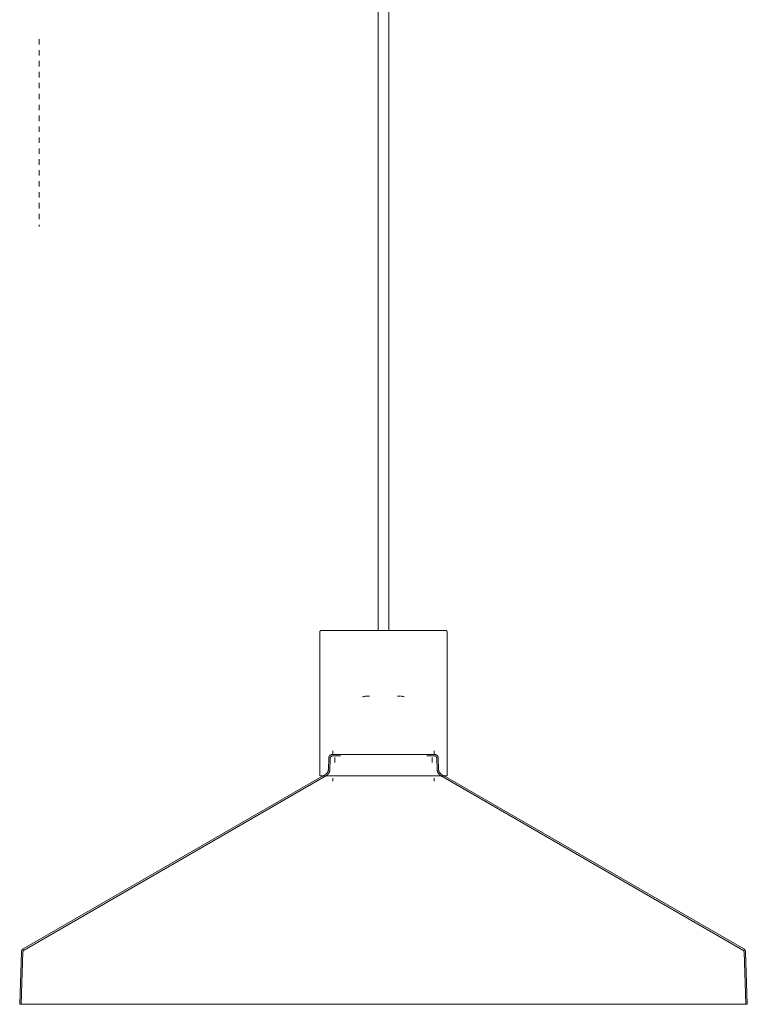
# Model space of a CAD drawing. Header units: millimetres. Extents: x 5395 to 10104, y 397 to 7363.
# Tile 5 of 9: x 6583 to 6983, y 1074 to 1616. Entities that reach past the tile are written whole.
import ezdxf

# ---------------------------------------------------------------- set-up
doc = ezdxf.new("R2010")
doc.units = ezdxf.units.MM
doc.linetypes.add('Dash', pattern=[6, 3, -3])
doc.layers.add('A-ANNO-DIMS', color=7, linetype='Dash', lineweight=9, true_color=0xd2d2d2)
doc.layers.add('E-LITE-EQPM', color=7, linetype='Continuous', lineweight=20)

# ---------------------------------------------------------------- blocks, each defined once
blk = doc.blocks.new('68595-7L_ 68596-7L_ 68596-7L  KOMBO400 - 64314-44-7L SAMBA Black_ribbon beige pendant lamp ø450-7L-596359-Alzado_PDF')
at = {"layer": 'E-LITE-EQPM', "lineweight": 9}
for p, q in [((6780.46, 1983.84), (6780.46, 1280)), ((6786.46, 1280), (6786.46, 1983.84)), ((6748.45, 1279.05), (6748.45, 1200)), ((6818.45, 1200), (6818.45, 1279.05)), ((6755.68, 1213.82), (6755.68, 1211.82)), ((6811.22, 1211.82), (6811.22, 1213.82)), ((6753.38, 1209.87), (6753.15, 1203.43)), ((6754.18, 1209.84), (6753.95, 1203.4)), ((6756.74, 1210.22), (6756.74, 1207.32)), ((6810.17, 1207.32), (6810.17, 1210.22)), ((6812.96, 1203.4), (6812.73, 1209.84)), ((6813.76, 1203.43), (6813.53, 1209.87)), ((6751.69, 1201), (6585.44, 1105.02)), ((6752.09, 1200.31), (6585.84, 1104.32)), ((6748.73, 1200), (6762.1, 1200)), ((6755.68, 1198.71), (6755.68, 1197.06)), ((6762.1, 1200), (6818.16, 1200)), ((6811.22, 1197.17), (6811.22, 1198.71)), ((6981.07, 1104.32), (6814.81, 1200.31)), ((6981.47, 1105.02), (6815.21, 1201)), ((6584.46, 1103.39), (6583.45, 1074.49)), ((6585.26, 1103.37), (6584.25, 1074.49)), ((6982.66, 1074.49), (6981.65, 1103.37)), ((6983.46, 1074.49), (6982.45, 1103.39)), ((6583.45, 1074.49), (6830.79, 1074.49)), ((6830.79, 1074.49), (6983.46, 1074.49))]:
    blk.add_line(p, q, dxfattribs=at)
at = {"layer": 'E-LITE-EQPM', "lineweight": 9, "flags": 128}
for points in [[(6748.45, 1279.05), (6748.45, 1279.09), (6748.46, 1279.13), (6748.46, 1279.17), (6748.46, 1279.2), (6748.47, 1279.24), (6748.48, 1279.28), (6748.49, 1279.31), (6748.5, 1279.35), (6748.51, 1279.39), (6748.53, 1279.42), (6748.54, 1279.46), (6748.56, 1279.49), (6748.58, 1279.52), (6748.6, 1279.56), (6748.62, 1279.59), (6748.64, 1279.62), (6748.66, 1279.65), (6748.69, 1279.68), (6748.71, 1279.71), (6748.74, 1279.73), (6748.77, 1279.76), (6748.8, 1279.78), (6748.83, 1279.81), (6748.86, 1279.83), (6748.89, 1279.85), (6748.92, 1279.87), (6748.95, 1279.89), (6748.99, 1279.91), (6749.02, 1279.92), (6749.06, 1279.94), (6749.09, 1279.95), (6749.13, 1279.96), (6749.17, 1279.97), (6749.2, 1279.98), (6749.24, 1279.99), (6749.28, 1279.99), (6749.32, 1280), (6749.35, 1280), (6749.39, 1280), (6749.4, 1280)], [(6762.68, 1280), (6761.61, 1280), (6760.59, 1280), (6759.6, 1280), (6758.64, 1280), (6757.73, 1280), (6756.86, 1280), (6756.03, 1280), (6755.24, 1280), (6754.5, 1280), (6753.81, 1280), (6753.16, 1280), (6752.57, 1280), (6752.02, 1280), (6751.52, 1280), (6751.07, 1280), (6750.68, 1280), (6750.33, 1280), (6750.04, 1280), (6749.81, 1280), (6749.62, 1280), (6749.5, 1280), (6749.42, 1280), (6749.4, 1280)], [(6749.4, 1280), (6749.43, 1280), (6749.51, 1280), (6749.65, 1280), (6749.84, 1280), (6750.08, 1280), (6750.38, 1280), (6750.73, 1280), (6751.13, 1280), (6751.58, 1280), (6752.09, 1280), (6752.64, 1280), (6753.25, 1280), (6753.9, 1280), (6754.6, 1280), (6755.35, 1280), (6756.14, 1280), (6756.98, 1280), (6757.85, 1280), (6758.77, 1280), (6759.73, 1280), (6760.72, 1280), (6761.76, 1280), (6762.68, 1280)], [(6817.5, 1280), (6817.48, 1280), (6817.4, 1280), (6817.26, 1280), (6817.07, 1280), (6816.83, 1280), (6816.53, 1280), (6816.18, 1280), (6815.78, 1280), (6815.32, 1280), (6814.82, 1280), (6814.26, 1280), (6813.66, 1280), (6813, 1280), (6812.3, 1280), (6811.56, 1280), (6810.77, 1280), (6809.93, 1280), (6809.05, 1280), (6808.13, 1280), (6807.18, 1280), (6806.18, 1280), (6805.15, 1280), (6804.08, 1280), (6802.98, 1280), (6801.85, 1280), (6800.69, 1280), (6799.5, 1280), (6798.29, 1280), (6797.05, 1280), (6795.79, 1280), (6794.51, 1280), (6793.22, 1280), (6791.9, 1280), (6790.58, 1280), (6789.24, 1280), (6787.89, 1280), (6786.54, 1280), (6785.18, 1280), (6783.82, 1280), (6782.46, 1280), (6781.1, 1280), (6779.74, 1280), (6778.39, 1280), (6777.05, 1280), (6775.72, 1280), (6774.4, 1280), (6773.09, 1280), (6771.8, 1280), (6770.53, 1280), (6769.28, 1280), (6768.06, 1280), (6766.85, 1280), (6765.68, 1280), (6764.53, 1280), (6763.41, 1280), (6762.68, 1280)], [(6804.23, 1280), (6805.29, 1280), (6806.32, 1280), (6807.31, 1280), (6808.26, 1280), (6809.18, 1280), (6810.05, 1280), (6810.88, 1280), (6811.66, 1280), (6812.4, 1280), (6813.1, 1280), (6813.74, 1280), (6814.34, 1280), (6814.89, 1280), (6815.39, 1280), (6815.83, 1280), (6816.23, 1280), (6816.57, 1280), (6816.86, 1280), (6817.1, 1280), (6817.28, 1280), (6817.41, 1280), (6817.48, 1280), (6817.5, 1280)], [(6817.5, 1280), (6817.54, 1280), (6817.58, 1280), (6817.62, 1279.99), (6817.66, 1279.99), (6817.69, 1279.98), (6817.73, 1279.97), (6817.77, 1279.96), (6817.8, 1279.95), (6817.84, 1279.94), (6817.87, 1279.93), (6817.91, 1279.91), (6817.94, 1279.89), (6817.98, 1279.87), (6818.01, 1279.86), (6818.04, 1279.83), (6818.07, 1279.81), (6818.1, 1279.79), (6818.13, 1279.76), (6818.16, 1279.74), (6818.18, 1279.71), (6818.21, 1279.68), (6818.24, 1279.66), (6818.26, 1279.63), (6818.28, 1279.6), (6818.3, 1279.56), (6818.32, 1279.53), (6818.34, 1279.5), (6818.36, 1279.46), (6818.37, 1279.43), (6818.39, 1279.4), (6818.4, 1279.36), (6818.41, 1279.32), (6818.42, 1279.29), (6818.43, 1279.25), (6818.44, 1279.21), (6818.44, 1279.18), (6818.45, 1279.14), (6818.45, 1279.1), (6818.45, 1279.06), (6818.45, 1279.05)], [(6771.95, 1243.46), (6772.29, 1243.55), (6772.63, 1243.63), (6772.98, 1243.7), (6773.32, 1243.75), (6773.67, 1243.79), (6774.02, 1243.81), (6774.37, 1243.82)], [(6775.7, 1243.82), (6775.53, 1243.82), (6775.36, 1243.82), (6775.21, 1243.82), (6775.08, 1243.82), (6774.95, 1243.82), (6774.84, 1243.82), (6774.75, 1243.82), (6774.67, 1243.82), (6774.6, 1243.82), (6774.54, 1243.82), (6774.51, 1243.82), (6774.48, 1243.82), (6774.47, 1243.82)], [(6774.48, 1243.82), (6774.5, 1243.82), (6774.53, 1243.82)], [(6792.43, 1243.82), (6792.41, 1243.82), (6792.37, 1243.82), (6792.32, 1243.82), (6792.26, 1243.82), (6792.18, 1243.82), (6792.09, 1243.82), (6791.98, 1243.82), (6791.86, 1243.82), (6791.73, 1243.82), (6791.58, 1243.82), (6791.42, 1243.82), (6791.25, 1243.82), (6791.07, 1243.82)], [(6792.36, 1243.82), (6792.4, 1243.82), (6792.43, 1243.82), (6792.44, 1243.82)], [(6792.79, 1243.82), (6793.14, 1243.8), (6793.49, 1243.76), (6793.84, 1243.71), (6794.18, 1243.65), (6794.53, 1243.57), (6794.87, 1243.48)], [(6753.38, 1209.87), (6753.38, 1209.95), (6753.39, 1210.03), (6753.4, 1210.11), (6753.41, 1210.19), (6753.43, 1210.27), (6753.45, 1210.35), (6753.48, 1210.43), (6753.5, 1210.5), (6753.53, 1210.58), (6753.56, 1210.65), (6753.6, 1210.72), (6753.64, 1210.8), (6753.68, 1210.87), (6753.72, 1210.93), (6753.77, 1211), (6753.82, 1211.06), (6753.87, 1211.12), (6753.92, 1211.18), (6753.98, 1211.24), (6754.04, 1211.3), (6754.1, 1211.35), (6754.16, 1211.4), (6754.23, 1211.45), (6754.3, 1211.49), (6754.36, 1211.54), (6754.43, 1211.58), (6754.51, 1211.61), (6754.58, 1211.65), (6754.65, 1211.68), (6754.73, 1211.71), (6754.81, 1211.73), (6754.88, 1211.75), (6754.96, 1211.77), (6755.04, 1211.79), (6755.12, 1211.8), (6755.2, 1211.81), (6755.28, 1211.82), (6755.36, 1211.82), (6755.39, 1211.82)], [(6754.18, 1209.84), (6754.18, 1209.89), (6754.18, 1209.94), (6754.19, 1209.99), (6754.2, 1210.04), (6754.21, 1210.09), (6754.22, 1210.13), (6754.24, 1210.18), (6754.25, 1210.23), (6754.27, 1210.27), (6754.29, 1210.32), (6754.31, 1210.36), (6754.33, 1210.4), (6754.36, 1210.44), (6754.39, 1210.48), (6754.41, 1210.52), (6754.44, 1210.56), (6754.47, 1210.6), (6754.51, 1210.64), (6754.54, 1210.67), (6754.58, 1210.7), (6754.61, 1210.74), (6754.65, 1210.77), (6754.69, 1210.8), (6754.73, 1210.82), (6754.77, 1210.85), (6754.81, 1210.87), (6754.86, 1210.9), (6754.9, 1210.92), (6754.95, 1210.93), (6754.99, 1210.95), (6755.04, 1210.97), (6755.09, 1210.98), (6755.13, 1210.99), (6755.18, 1211), (6755.23, 1211.01), (6755.28, 1211.01), (6755.33, 1211.02), (6755.37, 1211.02), (6755.39, 1211.02)], [(6790.1, 1211.82), (6789, 1211.82), (6787.9, 1211.82), (6786.78, 1211.82), (6785.67, 1211.82), (6784.55, 1211.82), (6783.42, 1211.82), (6782.3, 1211.82), (6781.18, 1211.82), (6780.07, 1211.82), (6778.95, 1211.82), (6777.85, 1211.82), (6776.76, 1211.82), (6775.67, 1211.82), (6774.6, 1211.82), (6773.54, 1211.82), (6772.5, 1211.82), (6771.48, 1211.82), (6770.47, 1211.82), (6769.49, 1211.82), (6768.52, 1211.82), (6767.59, 1211.82), (6766.67, 1211.82), (6765.79, 1211.82), (6764.93, 1211.82), (6764.1, 1211.82), (6763.3, 1211.82), (6762.54, 1211.82), (6761.81, 1211.82), (6761.11, 1211.82), (6760.45, 1211.82), (6759.83, 1211.82), (6759.24, 1211.82), (6758.69, 1211.82), (6758.18, 1211.82), (6757.72, 1211.82), (6757.29, 1211.82), (6756.91, 1211.82), (6756.56, 1211.82), (6756.26, 1211.82), (6756.01, 1211.82), (6755.8, 1211.82), (6755.63, 1211.82), (6755.51, 1211.82), (6755.43, 1211.82), (6755.4, 1211.82), (6755.39, 1211.82)], [(6755.39, 1211.82), (6755.42, 1211.82), (6755.48, 1211.82), (6755.6, 1211.82), (6755.75, 1211.82), (6755.95, 1211.82), (6756.2, 1211.82)], [(6759.83, 1211.02), (6759.24, 1211.02), (6758.69, 1211.02), (6758.18, 1211.02), (6757.72, 1211.02), (6757.29, 1211.02), (6756.91, 1211.02), (6756.56, 1211.02), (6756.26, 1211.02), (6756.01, 1211.02), (6755.8, 1211.02), (6755.63, 1211.02), (6755.51, 1211.02), (6755.43, 1211.02), (6755.4, 1211.02), (6755.39, 1211.02)], [(6755.39, 1211.02), (6755.42, 1211.02), (6755.48, 1211.02), (6755.6, 1211.02), (6755.75, 1211.02), (6755.95, 1211.02)], [(6811.51, 1211.82), (6811.49, 1211.82), (6811.42, 1211.82), (6811.31, 1211.82), (6811.16, 1211.82), (6810.95, 1211.82), (6810.71, 1211.82), (6810.42, 1211.82), (6810.09, 1211.82), (6809.72, 1211.82), (6809.3, 1211.82), (6808.84, 1211.82), (6808.34, 1211.82), (6807.8, 1211.82), (6807.23, 1211.82), (6806.61, 1211.82), (6805.96, 1211.82), (6805.27, 1211.82), (6804.55, 1211.82), (6803.79, 1211.82), (6803, 1211.82), (6802.18, 1211.82), (6801.33, 1211.82), (6800.45, 1211.82), (6799.55, 1211.82), (6798.61, 1211.82), (6797.66, 1211.82), (6796.68, 1211.82), (6795.68, 1211.82), (6794.66, 1211.82), (6793.62, 1211.82), (6792.57, 1211.82), (6791.5, 1211.82), (6790.42, 1211.82), (6790.1, 1211.82)], [(6811.51, 1211.02), (6811.49, 1211.02), (6811.42, 1211.02), (6811.31, 1211.02), (6811.16, 1211.02), (6810.95, 1211.02), (6810.71, 1211.02), (6810.42, 1211.02), (6810.09, 1211.02), (6809.72, 1211.02), (6809.3, 1211.02), (6808.84, 1211.02), (6808.34, 1211.02), (6807.8, 1211.02), (6807.23, 1211.02)], [(6810.64, 1211.82), (6810.9, 1211.82), (6811.11, 1211.82), (6811.28, 1211.82), (6811.4, 1211.82), (6811.48, 1211.82), (6811.51, 1211.82), (6811.51, 1211.82)], [(6810.9, 1211.02), (6811.11, 1211.02), (6811.28, 1211.02), (6811.4, 1211.02), (6811.48, 1211.02), (6811.51, 1211.02), (6811.51, 1211.02)], [(6811.51, 1211.82), (6811.59, 1211.82), (6811.68, 1211.81), (6811.76, 1211.81), (6811.84, 1211.79), (6811.91, 1211.78), (6811.99, 1211.76), (6812.07, 1211.74), (6812.15, 1211.72), (6812.22, 1211.69), (6812.3, 1211.66), (6812.37, 1211.63), (6812.45, 1211.59), (6812.52, 1211.55), (6812.59, 1211.51), (6812.65, 1211.47), (6812.72, 1211.42), (6812.78, 1211.37), (6812.84, 1211.32), (6812.9, 1211.26), (6812.96, 1211.21), (6813.02, 1211.15), (6813.07, 1211.09), (6813.12, 1211.02), (6813.17, 1210.96), (6813.21, 1210.89), (6813.25, 1210.82), (6813.29, 1210.75), (6813.33, 1210.68), (6813.36, 1210.61), (6813.39, 1210.53), (6813.42, 1210.46), (6813.45, 1210.38), (6813.47, 1210.3), (6813.49, 1210.22), (6813.5, 1210.15), (6813.51, 1210.07), (6813.52, 1209.99), (6813.53, 1209.9), (6813.53, 1209.87)], [(6811.51, 1211.02), (6811.56, 1211.02), (6811.61, 1211.02), (6811.66, 1211.01), (6811.71, 1211), (6811.76, 1211), (6811.8, 1210.98), (6811.85, 1210.97), (6811.9, 1210.96), (6811.94, 1210.94), (6811.99, 1210.92), (6812.03, 1210.9), (6812.08, 1210.88), (6812.12, 1210.86), (6812.16, 1210.83), (6812.2, 1210.81), (6812.24, 1210.78), (6812.28, 1210.75), (6812.32, 1210.72), (6812.35, 1210.68), (6812.39, 1210.65), (6812.42, 1210.61), (6812.45, 1210.58), (6812.48, 1210.54), (6812.51, 1210.5), (6812.54, 1210.46), (6812.56, 1210.42), (6812.59, 1210.38), (6812.61, 1210.33), (6812.63, 1210.29), (6812.65, 1210.24), (6812.67, 1210.2), (6812.68, 1210.15), (6812.69, 1210.1), (6812.7, 1210.06), (6812.71, 1210.01), (6812.72, 1209.96), (6812.73, 1209.91), (6812.73, 1209.86), (6812.73, 1209.84)], [(6751.69, 1201), (6751.79, 1201.07), (6751.89, 1201.13), (6751.99, 1201.2), (6752.08, 1201.27), (6752.17, 1201.35), (6752.25, 1201.42), (6752.34, 1201.51), (6752.42, 1201.59), (6752.49, 1201.68), (6752.56, 1201.77), (6752.63, 1201.87), (6752.7, 1201.97), (6752.76, 1202.06), (6752.81, 1202.17), (6752.87, 1202.27), (6752.92, 1202.38), (6752.96, 1202.49), (6753, 1202.6), (6753.04, 1202.71), (6753.07, 1202.82), (6753.09, 1202.93), (6753.11, 1203.05), (6753.13, 1203.16), (6753.14, 1203.28), (6753.15, 1203.4), (6753.15, 1203.43)], [(6752.09, 1200.31), (6752.22, 1200.39), (6752.35, 1200.47), (6752.47, 1200.56), (6752.58, 1200.65), (6752.7, 1200.75), (6752.81, 1200.85), (6752.91, 1200.95), (6753.01, 1201.06), (6753.11, 1201.17), (6753.2, 1201.29), (6753.29, 1201.41), (6753.37, 1201.54), (6753.45, 1201.66), (6753.52, 1201.79), (6753.59, 1201.93), (6753.65, 1202.06), (6753.71, 1202.2), (6753.76, 1202.34), (6753.8, 1202.48), (6753.84, 1202.62), (6753.88, 1202.77), (6753.9, 1202.92), (6753.92, 1203.06), (6753.94, 1203.21), (6753.95, 1203.36), (6753.95, 1203.4)], [(6812.96, 1203.4), (6812.96, 1203.26), (6812.98, 1203.11), (6813, 1202.96), (6813.02, 1202.81), (6813.06, 1202.67), (6813.09, 1202.52), (6813.14, 1202.38), (6813.19, 1202.24), (6813.24, 1202.1), (6813.3, 1201.97), (6813.37, 1201.83), (6813.44, 1201.7), (6813.51, 1201.57), (6813.59, 1201.45), (6813.68, 1201.33), (6813.77, 1201.21), (6813.86, 1201.1), (6813.96, 1200.98), (6814.07, 1200.88), (6814.18, 1200.78), (6814.29, 1200.68), (6814.41, 1200.59), (6814.52, 1200.5), (6814.65, 1200.41), (6814.77, 1200.34), (6814.81, 1200.31)], [(6813.76, 1203.43), (6813.76, 1203.32), (6813.77, 1203.2), (6813.79, 1203.08), (6813.81, 1202.97), (6813.83, 1202.85), (6813.86, 1202.74), (6813.9, 1202.63), (6813.94, 1202.52), (6813.98, 1202.41), (6814.03, 1202.3), (6814.08, 1202.2), (6814.13, 1202.1), (6814.19, 1202), (6814.26, 1201.9), (6814.32, 1201.8), (6814.39, 1201.71), (6814.47, 1201.62), (6814.55, 1201.53), (6814.63, 1201.45), (6814.71, 1201.37), (6814.8, 1201.29), (6814.89, 1201.22), (6814.99, 1201.15), (6815.08, 1201.08), (6815.18, 1201.02), (6815.21, 1201)], [(6584.46, 1103.39), (6584.47, 1103.47), (6584.47, 1103.55), (6584.48, 1103.63), (6584.5, 1103.7), (6584.51, 1103.78), (6584.53, 1103.86), (6584.56, 1103.93), (6584.58, 1104), (6584.61, 1104.08), (6584.64, 1104.15), (6584.68, 1104.22), (6584.71, 1104.29), (6584.75, 1104.35), (6584.8, 1104.42), (6584.84, 1104.48), (6584.89, 1104.54), (6584.94, 1104.6), (6584.99, 1104.66), (6585.04, 1104.72), (6585.1, 1104.77), (6585.16, 1104.82), (6585.22, 1104.87), (6585.28, 1104.92), (6585.35, 1104.96), (6585.42, 1105), (6585.44, 1105.02)], [(6585.26, 1103.37), (6585.26, 1103.41), (6585.27, 1103.46), (6585.27, 1103.5), (6585.28, 1103.55), (6585.29, 1103.59), (6585.3, 1103.64), (6585.32, 1103.68), (6585.33, 1103.73), (6585.35, 1103.77), (6585.37, 1103.81), (6585.39, 1103.85), (6585.41, 1103.89), (6585.43, 1103.93), (6585.46, 1103.97), (6585.48, 1104.01), (6585.51, 1104.05), (6585.54, 1104.08), (6585.57, 1104.11), (6585.61, 1104.15), (6585.64, 1104.18), (6585.67, 1104.21), (6585.71, 1104.24), (6585.75, 1104.27), (6585.78, 1104.29), (6585.82, 1104.32), (6585.84, 1104.32)], [(6981.07, 1104.32), (6981.11, 1104.3), (6981.15, 1104.27), (6981.19, 1104.25), (6981.22, 1104.22), (6981.26, 1104.19), (6981.29, 1104.16), (6981.33, 1104.12), (6981.36, 1104.09), (6981.39, 1104.06), (6981.41, 1104.02), (6981.44, 1103.98), (6981.47, 1103.94), (6981.49, 1103.9), (6981.51, 1103.86), (6981.53, 1103.82), (6981.55, 1103.78), (6981.57, 1103.74), (6981.59, 1103.7), (6981.6, 1103.65), (6981.61, 1103.61), (6981.62, 1103.56), (6981.63, 1103.52), (6981.64, 1103.47), (6981.64, 1103.43), (6981.65, 1103.38), (6981.65, 1103.37)], [(6981.47, 1105.02), (6981.54, 1104.98), (6981.6, 1104.93), (6981.67, 1104.89), (6981.73, 1104.84), (6981.79, 1104.79), (6981.85, 1104.74), (6981.9, 1104.68), (6981.95, 1104.62), (6982, 1104.56), (6982.05, 1104.5), (6982.1, 1104.44), (6982.14, 1104.37), (6982.18, 1104.31), (6982.22, 1104.24), (6982.26, 1104.17), (6982.29, 1104.1), (6982.32, 1104.03), (6982.34, 1103.95), (6982.37, 1103.88), (6982.39, 1103.8), (6982.41, 1103.73), (6982.42, 1103.65), (6982.43, 1103.57), (6982.44, 1103.5), (6982.45, 1103.42), (6982.45, 1103.39)]]:
    blk.add_lwpolyline(points, dxfattribs=at)

msp = doc.modelspace()

# ---------------------------------------------------------------- linework, layer by layer
at = {"layer": 'A-ANNO-DIMS'}
msp.add_line((6594.11, 1604.9), (6594.11, 1501.9), dxfattribs=at)

# ---------------------------------------------------------------- block references
at = {"layer": 'E-LITE-EQPM', "lineweight": 9}
msp.add_blockref('68595-7L_ 68596-7L_ 68596-7L  KOMBO400 - 64314-44-7L SAMBA Black_ribbon beige pendant lamp ø450-7L-596359-Alzado_PDF', (0, 0), dxfattribs=at)

doc.saveas('drawing.dxf')
